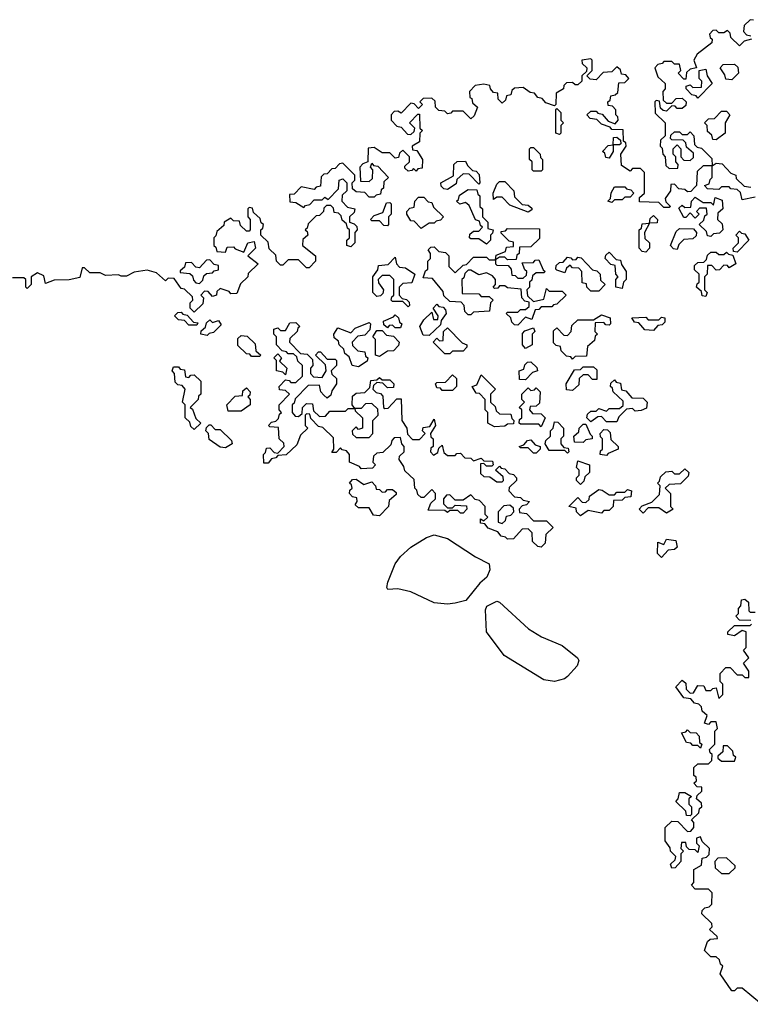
# Model space of a CAD drawing. Extents: x 2737311 to 2867920, y 875798 to 1012690.
# Tile 76 of 79: x 2808906 to 2811706, y 959428 to 963200. Entities that reach past the tile are written whole.
import ezdxf

# ---------------------------------------------------------------- set-up
doc = ezdxf.new("R2010")
doc.units = 0

msp = doc.modelspace()

# ---------------------------------------------------------------- linework, layer by layer
at = {"layer": '0CON20XD'}
for points in [[(2811718.3, 963198.3), (2811705, 963200), (2811681.7, 963178.3), (2811680, 963155), (2811691.7, 963141.7), (2811708.3, 963138.3)], [(2811710, 963125), (2811681.7, 963118.3), (2811665, 963100), (2811631.7, 963131.7), (2811628.3, 963148.3), (2811618.3, 963158.3), (2811605, 963150), (2811585, 963150), (2811575, 963160), (2811561.7, 963158.3), (2811550, 963145), (2811551.7, 963131.7), (2811560, 963125), (2811558.3, 963111.7), (2811501.7, 963068.3), (2811490, 963045), (2811500, 963015), (2811475, 963010), (2811461.7, 962998.3), (2811458.3, 962971.7), (2811451.7, 962971.7), (2811430, 962995), (2811440, 963005), (2811435, 963030), (2811415, 963030), (2811405, 963040), (2811375, 963040), (2811368.3, 963031.7), (2811351.7, 963028.3), (2811340, 963015), (2811351.7, 962981.7), (2811380, 962955), (2811380, 962935), (2811370, 962925), (2811371.7, 962891.7), (2811385, 962880), (2811405, 962880), (2811421.7, 962898.3), (2811445, 962900), (2811460, 962885), (2811458.3, 962871.7), (2811445, 962860), (2811425, 962860), (2811418.3, 962868.3), (2811405, 962870), (2811385, 962850), (2811371.7, 962851.7), (2811361.7, 962861.7), (2811358.3, 962888.3), (2811345, 962890), (2811340, 962885), (2811341.7, 962841.7), (2811380, 962805), (2811380, 962755), (2811361.7, 962738.3), (2811360, 962715), (2811368.3, 962708.3), (2811370, 962685), (2811380, 962675), (2811381.7, 962641.7), (2811395, 962630), (2811428.3, 962631.7), (2811430, 962645), (2811420, 962655), (2811420, 962675), (2811410, 962685), (2811410, 962705), (2811425, 962720), (2811440, 962705), (2811440, 962675), (2811451.7, 962661.7), (2811475, 962660), (2811488.3, 962671.7), (2811488.3, 962688.3), (2811461.7, 962711.7), (2811458.3, 962728.3), (2811448.3, 962738.3), (2811405, 962740), (2811400, 962745), (2811401.7, 962758.3), (2811415, 962770), (2811435, 962770), (2811445, 962760), (2811465, 962760), (2811475, 962770), (2811490, 962755), (2811491.7, 962721.7), (2811501.7, 962711.7), (2811518.3, 962708.3), (2811558.3, 962668.3), (2811560, 962640), (2811575, 962650), (2811598.3, 962648.3), (2811631.7, 962611.7), (2811650, 962605), (2811651.7, 962591.7), (2811681.7, 962561.7), (2811708.3, 962558.3)], [(2811725, 962520), (2811675, 962510), (2811668.3, 962538.3), (2811655, 962550), (2811631.7, 962551.7), (2811625, 962560), (2811595, 962560), (2811585, 962550), (2811541.7, 962551.7), (2811530, 962565), (2811548.3, 962571.7), (2811551.7, 962588.3), (2811560, 962595), (2811560, 962640), (2811525, 962640), (2811501.7, 962618.3), (2811500, 962565), (2811495, 962560), (2811478.3, 962541.7), (2811465, 962540), (2811455, 962550), (2811431.7, 962551.7), (2811415, 962570), (2811401.7, 962568.3), (2811400, 962545), (2811380, 962515), (2811381.7, 962501.7), (2811400, 962485), (2811395, 962480), (2811375, 962480), (2811355, 962500), (2811281.7, 962501.7), (2811281.7, 962518.3), (2811300, 962535), (2811300, 962615), (2811285, 962630), (2811255, 962630), (2811245, 962620), (2811211.7, 962641.7), (2811210, 962685), (2811230, 962715), (2811228.3, 962728.3), (2811220, 962735), (2811218.3, 962778.3), (2811175, 962780), (2811168.3, 962788.3), (2811135, 962800), (2811118.3, 962818.3), (2811091.7, 962821.7), (2811080, 962835), (2811095, 962850), (2811115, 962850), (2811121.7, 962841.7), (2811138.3, 962838.3), (2811161.7, 962811.7), (2811188.3, 962801.7), (2811200, 962815), (2811198.3, 962828.3), (2811190, 962835), (2811190, 962855), (2811178.3, 962868.3), (2811161.7, 962871.7), (2811160, 962885), (2811168.3, 962891.7), (2811171.7, 962908.3), (2811188.3, 962911.7), (2811198.3, 962921.7), (2811201.7, 962958.3), (2811225, 962960), (2811240, 962975), (2811228.3, 962988.3), (2811211.7, 962991.7), (2811208.3, 963008.3), (2811195, 963020), (2811175, 963000), (2811141.7, 962998.3), (2811115, 962970), (2811091.7, 962971.7), (2811080, 962985), (2811100, 963005), (2811100, 963045), (2811095, 963050), (2811060, 963045), (2811061.7, 963031.7), (2811080, 963015), (2811078.3, 963001.7), (2811060, 962985), (2811060, 962965), (2811045, 962950), (2811035, 962950), (2811025, 962960), (2811001.7, 962958.3), (2810991.7, 962948.3), (2810990, 962935), (2810961.7, 962918.3), (2810960, 962875), (2810955, 962870), (2810921.7, 962881.7), (2810908.3, 962898.3), (2810891.7, 962901.7), (2810878.3, 962918.3), (2810861.7, 962921.7), (2810835, 962940), (2810801.7, 962938.3), (2810791.7, 962928.3), (2810788.3, 962911.7), (2810771.7, 962908.3), (2810768.3, 962891.7), (2810755, 962880), (2810740, 962895), (2810738.3, 962918.3), (2810721.7, 962921.7), (2810710, 962935), (2810708.3, 962948.3), (2810685, 962952.5), (2810651.7, 962948.3), (2810630, 962925), (2810631.7, 962901.7), (2810638.3, 962898.3), (2810641.7, 962881.7), (2810660, 962865), (2810648.3, 962831.7), (2810635, 962820), (2810605, 962850), (2810565, 962850), (2810558.3, 962841.7), (2810545, 962840), (2810535, 962850), (2810511.7, 962851.7), (2810500, 962865), (2810498.3, 962888.3), (2810485, 962900), (2810451.7, 962898.3), (2810440, 962885), (2810450, 962875), (2810435, 962860), (2810418.3, 962878.3), (2810405, 962880), (2810368.3, 962841.7), (2810355, 962850), (2810341.7, 962848.3), (2810330, 962835), (2810330, 962815), (2810351.7, 962791.7), (2810368.3, 962788.3), (2810391.7, 962761.7), (2810405, 962760), (2810418.3, 962771.7), (2810420, 962785), (2810400, 962805), (2810431.7, 962838.3), (2810438.3, 962838.3), (2810440, 962785), (2810450, 962775), (2810440, 962765), (2810438.3, 962731.7), (2810410, 962715), (2810411.7, 962701.7), (2810428.3, 962698.3), (2810450, 962665), (2810448.3, 962631.7), (2810431.7, 962628.3), (2810425, 962620), (2810415, 962630), (2810408.3, 962621.7), (2810395, 962620), (2810381.7, 962631.7), (2810381.7, 962638.3), (2810400, 962655), (2810400, 962675), (2810375, 962700), (2810361.7, 962688.3), (2810358.3, 962671.7), (2810345, 962670), (2810325, 962690), (2810295, 962690), (2810265, 962710), (2810241.7, 962708.3), (2810240, 962655), (2810221.7, 962648.3), (2810210, 962635), (2810211.7, 962581.7), (2810245, 962580), (2810258.3, 962591.7), (2810260, 962625), (2810250, 962635), (2810255, 962650), (2810261.7, 962641.7), (2810278.3, 962638.3), (2810320, 962595), (2810301.7, 962578.3), (2810300, 962555), (2810291.7, 962548.3), (2810288.3, 962531.7), (2810271.7, 962528.3), (2810265, 962520), (2810245, 962520), (2810228.3, 962538.3), (2810195, 962540), (2810181.7, 962551.7), (2810180, 962575), (2810190, 962585), (2810190, 962605), (2810145, 962650), (2810131.7, 962648.3), (2810115, 962630), (2810101.7, 962628.3), (2810085, 962610), (2810071.7, 962608.3), (2810061.7, 962598.3), (2810058.3, 962561.7), (2810041.7, 962558.3), (2810035, 962550), (2809985, 962560), (2809958.3, 962531.7), (2809940, 962530), (2809941.7, 962501.7), (2809965, 962500), (2809995, 962480), (2810001.7, 962488.3), (2810018.3, 962491.7), (2810035, 962510), (2810065, 962510), (2810075, 962520), (2810088.3, 962511.7), (2810128.3, 962551.7), (2810130, 962585), (2810145, 962590), (2810160, 962575), (2810160, 962545), (2810141.7, 962528.3), (2810140, 962505), (2810161.7, 962481.7), (2810190, 962475), (2810188.3, 962461.7), (2810170, 962445), (2810170, 962425), (2810188.3, 962418.3), (2810198.3, 962408.3), (2810200, 962395), (2810190, 962385), (2810190, 962345), (2810175, 962330), (2810160, 962335), (2810160, 962355), (2810170, 962365), (2810170, 962395), (2810161.7, 962401.7), (2810158.3, 962418.3), (2810141.7, 962431.7), (2810138.3, 962448.3), (2810128.3, 962458.3), (2810111.7, 962461.7), (2810108.3, 962478.3), (2810098.3, 962488.3), (2810081.7, 962488.3), (2810071.7, 962478.3), (2810070, 962465), (2810055, 962450), (2810041.7, 962448.3), (2810011.7, 962418.3), (2810008.3, 962401.7), (2810000, 962395), (2810008.3, 962388.3), (2810010, 962375), (2809991.7, 962358.3), (2809990, 962335), (2810040, 962295), (2810040, 962275), (2810015, 962250), (2810005, 962250), (2809975, 962280), (2809935, 962280), (2809915, 962260), (2809905, 962260), (2809890, 962275), (2809888.3, 962298.3), (2809861.7, 962321.7), (2809858.3, 962348.3), (2809830, 962375), (2809830, 962395), (2809838.3, 962401.7), (2809840, 962415), (2809831.7, 962421.7), (2809828.3, 962438.3), (2809801.7, 962461.7), (2809798.3, 962478.3), (2809785, 962480), (2809780, 962475), (2809780, 962445), (2809790, 962435), (2809790, 962395), (2809785, 962390), (2809775, 962390), (2809751.7, 962411.7), (2809748.3, 962428.3), (2809725, 962430), (2809715, 962440)], [(2811635, 962970), (2811611.7, 962971.7), (2811608.3, 962988.3), (2811590, 963015), (2811601.7, 963028.3), (2811645, 963030), (2811658.3, 963018.3), (2811660, 962995), (2811635, 962970)], [(2811505, 962900), (2811498.3, 962908.3), (2811481.7, 962911.7), (2811460, 962935), (2811460, 962945), (2811475, 962950), (2811485, 962940), (2811518.3, 962941.7), (2811520, 962965), (2811510, 962975), (2811510, 963005), (2811535, 963010), (2811540, 962985), (2811560, 962955), (2811505, 962900)], [(2810975, 962760), (2810960, 962765), (2810960, 962855), (2810965, 962860), (2810980, 962845), (2810980, 962815), (2810990, 962805), (2810980, 962795), (2810980, 962765), (2810975, 962760)], [(2811575, 962740), (2811561.7, 962741.7), (2811558.3, 962758.3), (2811541.7, 962771.7), (2811540, 962795), (2811530, 962805), (2811545, 962820), (2811568.3, 962821.7), (2811595, 962850), (2811615, 962850), (2811627.5, 962835), (2811610, 962805), (2811610, 962765), (2811575, 962740)], [(2811165, 962670), (2811151.7, 962671.7), (2811148.3, 962688.3), (2811140, 962695), (2811161.7, 962718.3), (2811180, 962720), (2811181.7, 962748.3), (2811195, 962750), (2811208.3, 962738.3), (2811210, 962725), (2811205, 962720), (2811180, 962720), (2811180, 962695), (2811165, 962670)], [(2810905, 962620), (2810875, 962620), (2810870, 962625), (2810870, 962655), (2810860, 962665), (2810860, 962705), (2810865, 962710), (2810875, 962710), (2810900, 962685), (2810901.7, 962671.7), (2810910, 962665), (2810910, 962625), (2810905, 962620)], [(2810545, 962550), (2810531.7, 962551.7), (2810521.7, 962561.7), (2810520, 962575), (2810568.3, 962601.7), (2810570, 962645), (2810583, 962657), (2810615, 962657.5), (2810621.7, 962641.7), (2810641.7, 962621.7), (2810655, 962620), (2810667, 962607), (2810670, 962575), (2810665, 962570), (2810628.3, 962608.3), (2810605, 962610), (2810581.7, 962588.3), (2810578.3, 962571.7), (2810545, 962550)], [(2810855, 962462.5), (2810785, 962490), (2810755, 962520), (2810735, 962520), (2810721.7, 962511.7), (2810720, 962535), (2810735, 962570), (2810745, 962580), (2810765, 962580), (2810800, 962545), (2810801.7, 962521.7), (2810831.7, 962491.7), (2810855, 962490), (2810868.3, 962478.3), (2810868.3, 962471.7), (2810855, 962462.5)], [(2810695, 962340), (2810665, 962360), (2810635, 962360), (2810630, 962365), (2810631.7, 962378.3), (2810645, 962390), (2810665, 962390), (2810680, 962405), (2810671.7, 962411.7), (2810668.3, 962428.3), (2810653, 962433), (2810628.3, 962488.3), (2810615, 962500), (2810593, 962493), (2810580, 962505), (2810588.3, 962511.7), (2810591.7, 962528.3), (2810625, 962550), (2810658.3, 962548.3), (2810661.7, 962531.7), (2810670, 962525), (2810670, 962485), (2810680, 962475), (2810680, 962445), (2810700, 962425), (2810700, 962400), (2810720, 962395), (2810718.3, 962381.7), (2810710, 962375), (2810710, 962355), (2810695, 962340)], [(2811175, 962500), (2811160, 962505), (2811170, 962515), (2811173, 962537), (2811185, 962560), (2811225, 962560), (2811231.7, 962551.7), (2811248.3, 962548.3), (2811260, 962535), (2811245, 962520), (2811225, 962520), (2811215, 962510), (2811185, 962510), (2811175, 962500)], [(2810315, 962410), (2810301.7, 962411.7), (2810285, 962430), (2810255, 962430), (2810250, 962435), (2810265, 962450), (2810298.3, 962461.7), (2810311.7, 962498.3), (2810325, 962500), (2810330, 962495), (2810330, 962455), (2810320, 962445), (2810320, 962415), (2810315, 962410)], [(2810445, 962400), (2810418.3, 962428.3), (2810405, 962430), (2810390, 962455), (2810390, 962465), (2810401.7, 962478.3), (2810418.3, 962481.7), (2810420, 962505), (2810435, 962520), (2810455, 962520), (2810471.7, 962501.7), (2810485, 962500), (2810491.7, 962481.7), (2810530, 962445), (2810518.3, 962431.7), (2810501.7, 962428.3), (2810495, 962420), (2810475, 962420), (2810445, 962400)], [(2811555, 962370), (2811541.7, 962371.7), (2811538.3, 962388.3), (2811510, 962415), (2811528.3, 962431.7), (2811531.7, 962448.3), (2811540, 962455), (2811538.3, 962478.3), (2811511.7, 962478.3), (2811500, 962465), (2811510, 962455), (2811495, 962440), (2811475, 962460), (2811458.3, 962441.7), (2811451.7, 962441.7), (2811431.7, 962478.3), (2811445, 962490), (2811455, 962480), (2811478.3, 962481.7), (2811480, 962505), (2811495, 962520), (2811525, 962500), (2811555, 962500), (2811565, 962490), (2811571.7, 962518.3), (2811598.3, 962508.3), (2811600, 962475), (2811581.7, 962458.3), (2811580, 962435), (2811598.3, 962418.3), (2811600, 962395), (2811588.3, 962381.7), (2811565, 962380), (2811555, 962370)], [(2809715, 962440), (2809690, 962425), (2809688.3, 962411.7), (2809661.7, 962388.3), (2809658.3, 962371.7), (2809650, 962365), (2809650, 962335), (2809658.3, 962328.3), (2809661.7, 962311.7), (2809695, 962310), (2809701.7, 962328.3), (2809725, 962330), (2809731.7, 962321.7), (2809765, 962310), (2809780, 962345), (2809805, 962350), (2809810, 962325), (2809780, 962295), (2809820, 962265), (2809781.7, 962228.3), (2809780, 962215), (2809751.7, 962188.3), (2809738.3, 962151.7), (2809715, 962150), (2809708.3, 962158.3), (2809675, 962170), (2809661.7, 962158.3), (2809660, 962145), (2809645, 962140), (2809628.3, 962158.3), (2809615, 962160), (2809600, 962145), (2809610, 962135), (2809608.3, 962111.7), (2809575, 962080), (2809560, 962095), (2809560, 962115), (2809570, 962125), (2809568.3, 962138.3), (2809538.3, 962168.3), (2809525, 962170), (2809498.3, 962208.3), (2809475, 962210), (2809465, 962200), (2809430, 962230), (2809395, 962240), (2809345, 962232.5), (2809315, 962217.5), (2809295, 962217.5), (2809285, 962222.5), (2809235, 962220), (2809215, 962230), (2809175, 962230), (2809155, 962250), (2809145, 962250), (2809137, 962213), (2809095.9, 962204.1), (2809038.3, 962201.7), (2809005, 962190), (2808998.3, 962218.3), (2808975, 962230), (2808950, 962215), (2808950, 962185), (2808935, 962170), (2808930, 962175), (2808930, 962205), (2808921.7, 962211.7), (2808878.3, 962211.7)], [(2811305, 962310), (2811291.7, 962311.7), (2811280, 962325), (2811280, 962395), (2811288.3, 962401.7), (2811291.7, 962418.3), (2811320, 962420), (2811321.7, 962438.3), (2811335, 962450), (2811350, 962435), (2811348.3, 962421.7), (2811320, 962420), (2811300, 962385), (2811301.7, 962361.7), (2811320, 962345), (2811320, 962325), (2811305, 962310)], [(2810815, 962030), (2810801.7, 962031.7), (2810791.7, 962041.7), (2810788.3, 962058.3), (2810770, 962075), (2810775, 962080), (2810815, 962080), (2810825, 962090), (2810845, 962090), (2810858.3, 962101.7), (2810858.3, 962118.3), (2810841.7, 962121.7), (2810830, 962135), (2810828.3, 962168.3), (2810775, 962172.5), (2810765, 962180), (2810745, 962180), (2810738.3, 962171.7), (2810725, 962170), (2810720, 962175), (2810730, 962185), (2810730, 962205), (2810718.3, 962218.3), (2810695, 962230), (2810665, 962222.5), (2810635, 962240), (2810625, 962240), (2810611.7, 962228.3), (2810608.3, 962211.7), (2810600, 962205), (2810601.7, 962151.7), (2810665, 962150), (2810675, 962140), (2810705, 962140), (2810720, 962125), (2810710, 962115), (2810707, 962083), (2810645, 962080), (2810635, 962070), (2810625, 962070), (2810611.7, 962081.7), (2810610, 962105), (2810598.3, 962118.3), (2810555, 962120), (2810531.7, 962141.7), (2810528.3, 962158.3), (2810488.3, 962208.3), (2810451.7, 962211.7), (2810461.7, 962238.3), (2810470, 962245), (2810470, 962275), (2810480, 962285), (2810480, 962305), (2810471.7, 962318.3), (2810481.7, 962328.3), (2810495, 962330), (2810511.7, 962311.7), (2810538.3, 962308.3), (2810550, 962295), (2810550, 962255), (2810575, 962230), (2810605, 962260), (2810618.3, 962261.7), (2810645, 962290), (2810695, 962290), (2810705, 962280), (2810730, 962280), (2810731.7, 962298.3), (2810768.3, 962311.7), (2810771.7, 962328.3), (2810798.3, 962331.7), (2810798.3, 962348.3), (2810781.7, 962351.7), (2810751.7, 962381.7), (2810751.7, 962388.3), (2810768.3, 962391.7), (2810775, 962400), (2810898.3, 962398.3), (2810898.3, 962361.7), (2810865, 962330), (2810821.7, 962328.3), (2810820, 962305), (2810811.7, 962298.3), (2810808.3, 962281.7), (2810775, 962280), (2810765, 962290), (2810745, 962290), (2810730, 962280), (2810730, 962265), (2810735, 962260), (2810778.3, 962258.3), (2810790, 962245), (2810791.7, 962221.7), (2810805, 962220), (2810815, 962210), (2810835, 962210), (2810848.3, 962221.7), (2810850, 962235), (2810841.7, 962241.7), (2810831.7, 962268.3), (2810875, 962270), (2810881.7, 962278.3), (2810895, 962280), (2810911.7, 962241.7), (2810920, 962235), (2810915, 962230), (2810885, 962230), (2810871.7, 962218.3), (2810868.3, 962201.7), (2810860, 962195), (2810860, 962175), (2810850, 962165), (2810851.7, 962141.7), (2810875, 962120), (2810915, 962130), (2810925, 962170), (2810935, 962160), (2810985, 962160), (2811000, 962145), (2810965, 962110), (2810951.7, 962108.3), (2810945, 962100), (2810905, 962100), (2810895, 962090), (2810881.7, 962088.3), (2810868.3, 962051.7), (2810845, 962060), (2810815, 962030)], [(2811425, 962320), (2811411.7, 962321.7), (2811400, 962335), (2811421.7, 962388.3), (2811435, 962400), (2811488.3, 962398.3), (2811500, 962385), (2811498.3, 962371.7), (2811485, 962360), (2811451.7, 962358.3), (2811431.7, 962338.3), (2811425, 962320)], [(2811655, 962310), (2811641.7, 962311.7), (2811640, 962325), (2811660, 962345), (2811660, 962365), (2811650, 962375), (2811665, 962390), (2811671.7, 962381.7), (2811685, 962380), (2811700, 962355), (2811655, 962310)], [(2811215, 962170), (2811190, 962175), (2811190, 962205), (2811200, 962215), (2811190, 962225), (2811188.3, 962258.3), (2811171.7, 962261.7), (2811150, 962285), (2811151.7, 962298.3), (2811165, 962310), (2811191.7, 962281.7), (2811208.3, 962278.3), (2811211.7, 962261.7), (2811230, 962235), (2811230, 962205), (2811220, 962195), (2811215, 962170)], [(2811535, 962140), (2811521.7, 962141.7), (2811518.3, 962158.3), (2811500, 962175), (2811501.7, 962188.3), (2811510, 962195), (2811510, 962225), (2811491.7, 962241.7), (2811491.7, 962258.3), (2811505, 962270), (2811528.3, 962271.7), (2811538.3, 962281.7), (2811541.7, 962298.3), (2811555, 962310), (2811575, 962310), (2811585, 962300), (2811605, 962300), (2811615, 962310), (2811621.7, 962301.7), (2811638.3, 962298.3), (2811650, 962265), (2811625, 962250), (2811618.3, 962258.3), (2811605, 962260), (2811588.3, 962241.7), (2811575, 962240), (2811558.3, 962258.3), (2811541.7, 962258.3), (2811540, 962225), (2811530, 962215), (2811530, 962165), (2811540, 962155), (2811535, 962140)], [(2809595, 962190), (2809608.3, 962201.7), (2809611.7, 962218.3), (2809621.7, 962228.3), (2809645, 962230), (2809651.7, 962238.3), (2809668.3, 962241.7), (2809668.3, 962258.3), (2809651.7, 962261.7), (2809635, 962280), (2809621.7, 962278.3), (2809595, 962250), (2809581.7, 962251.7), (2809565, 962270), (2809541.7, 962268.3), (2809538.3, 962251.7), (2809521.7, 962238.3), (2809521.7, 962231.7), (2809558.3, 962228.3), (2809568.3, 962218.3), (2809571.7, 962201.7), (2809581.7, 962191.7), (2809595, 962190)], [(2810395, 962100), (2810375, 962120), (2810335, 962120), (2810330, 962125), (2810331.7, 962138.3), (2810340, 962145), (2810340, 962205), (2810325, 962220), (2810295, 962220), (2810280, 962205), (2810281.7, 962191.7), (2810300, 962165), (2810298.3, 962151.7), (2810288.3, 962141.7), (2810275, 962140), (2810260, 962155), (2810260, 962215), (2810278.3, 962241.7), (2810281.7, 962258.3), (2810318.3, 962261.7), (2810345, 962290), (2810350, 962265), (2810361.7, 962251.7), (2810385, 962250), (2810420, 962225), (2810408.3, 962191.7), (2810375, 962190), (2810360, 962175), (2810360, 962145), (2810371.7, 962131.7), (2810388.3, 962128.3), (2810398.3, 962118.3), (2810400, 962105), (2810395, 962100)], [(2811125, 962160), (2811095, 962160), (2811080, 962175), (2811078.3, 962188.3), (2811061.7, 962191.7), (2811060, 962235), (2811048.3, 962248.3), (2811025, 962250), (2811015, 962260), (2811001.7, 962248.3), (2810995, 962230), (2810965, 962240), (2810960, 962245), (2810961.7, 962258.3), (2810975, 962270), (2810988.3, 962271.7), (2811005, 962290), (2811018.3, 962288.3), (2811025, 962280), (2811038.3, 962281.7), (2811045, 962290), (2811058.3, 962288.3), (2811101.7, 962241.7), (2811118.3, 962238.3), (2811130, 962225), (2811131.7, 962201.7), (2811150, 962185), (2811125, 962160)], [(2809585, 962030), (2809555, 962030), (2809538.3, 962048.3), (2809515, 962050), (2809500, 962065), (2809511.7, 962078.3), (2809525, 962080), (2809531.7, 962071.7), (2809548.3, 962068.3), (2809571.7, 962041.7), (2809588.3, 962038.3), (2809585, 962030)], [(2810475, 961990), (2810451.7, 961991.7), (2810440, 962025), (2810455, 962050), (2810485, 962080), (2810491.7, 962051.7), (2810508.3, 962051.7), (2810510, 962065), (2810490, 962095), (2810505, 962110), (2810511.7, 962101.7), (2810528.3, 962098.3), (2810538.3, 962088.3), (2810540, 962075), (2810521.7, 962048.3), (2810518.3, 962031.7), (2810475, 961990)], [(2809625, 961990), (2809600, 961995), (2809601.7, 962008.3), (2809618.3, 962021.7), (2809621.7, 962038.3), (2809635, 962050), (2809645, 962040), (2809668.3, 962048.3), (2809678.3, 962031.7), (2809648.3, 962001.7), (2809631.7, 961998.3), (2809625, 961990)], [(2810905, 961180), (2810891.7, 961181.7), (2810871.7, 961201.7), (2810870, 961235), (2810855, 961250), (2810831.7, 961248.3), (2810798.3, 961211.7), (2810775, 961210), (2810768.3, 961218.3), (2810751.7, 961221.7), (2810738.3, 961238.3), (2810701.7, 961251.7), (2810688.3, 961268.3), (2810671.7, 961271.7), (2810671.7, 961288.3), (2810685, 961280), (2810700, 961295), (2810690, 961305), (2810690, 961335), (2810668.3, 961358.3), (2810651.7, 961361.7), (2810635, 961380), (2810605, 961360), (2810575, 961360), (2810555, 961380), (2810541.7, 961378.3), (2810530, 961365), (2810530, 961345), (2810545, 961330), (2810565, 961330), (2810575, 961340), (2810618.3, 961338.3), (2810620, 961325), (2810605, 961310), (2810595, 961310), (2810585, 961320), (2810555, 961320), (2810545, 961312.5), (2810535, 961320), (2810471.7, 961321.7), (2810481.7, 961348.3), (2810500, 961365), (2810500, 961385), (2810485, 961400), (2810455, 961370), (2810445, 961370), (2810431.7, 961381.7), (2810428.3, 961398.3), (2810420, 961405), (2810418.3, 961438.3), (2810381.7, 961471.7), (2810378.3, 961488.3), (2810360, 961515), (2810361.7, 961528.3), (2810380, 961545), (2810380, 961565), (2810370, 961575), (2810365, 961600), (2810341.7, 961598.3), (2810331.7, 961588.3), (2810328.3, 961571.7), (2810298.3, 961541.7), (2810275, 961540), (2810261.7, 961528.3), (2810260, 961505), (2810270, 961495), (2810258.3, 961481.7), (2810215, 961480), (2810208.3, 961488.3), (2810170, 961505), (2810170, 961535), (2810158.3, 961548.3), (2810141.7, 961551.7), (2810135, 961560), (2810118.3, 961541.7), (2810101.7, 961541.7), (2810110, 961555), (2810108.3, 961598.3), (2810068.3, 961638.3), (2810051.7, 961641.7), (2810021.7, 961671.7), (2810018.3, 961688.3), (2810005, 961690), (2810000, 961685), (2810000, 961645), (2810010, 961635), (2809981.7, 961608.3), (2809968.3, 961571.7), (2809927, 961533), (2809895, 961530), (2809888.3, 961521.7), (2809871.7, 961518.3), (2809858.3, 961501.7), (2809841.7, 961501.7), (2809840, 961535), (2809848.3, 961541.7), (2809851.7, 961558.3), (2809865, 961560), (2809881.7, 961541.7), (2809895, 961540), (2809920, 961565), (2809918.3, 961578.3), (2809900, 961595), (2809898.3, 961638.3), (2809865, 961640), (2809860, 961645), (2809871.7, 961658.3), (2809888.3, 961661.7), (2809898.3, 961671.7), (2809901.7, 961688.3), (2809910, 961695), (2809900, 961705), (2809900, 961725), (2809940, 961765), (2809925, 961780), (2809901.7, 961781.7), (2809900, 961795), (2809925, 961820), (2809938.3, 961818.3), (2809945, 961810), (2809965, 961810), (2809990, 961835), (2809990, 961875), (2809971.7, 961891.7), (2809968.3, 961908.3), (2809955, 961920), (2809935, 961920), (2809928.3, 961928.3), (2809911.7, 961931.7), (2809890, 961955), (2809890, 961985), (2809880, 961995), (2809880, 962015), (2809895, 962020), (2809905, 962010), (2809925, 962010), (2809941.7, 962038.3), (2809965, 962040), (2809980, 962025), (2809971.7, 962018.3), (2809970, 962005), (2809941.7, 961978.3), (2809940, 961965), (2809981.7, 961921.7), (2810008.3, 961918.3), (2810028.3, 961898.3), (2810030, 961875), (2810020, 961865), (2810020, 961845), (2810031.7, 961831.7), (2810065, 961830), (2810080, 961855), (2810078.3, 961878.3), (2810040, 961915), (2810051.7, 961928.3), (2810058.3, 961928.3), (2810085, 961900), (2810115, 961900), (2810120, 961895), (2810120, 961875), (2810100, 961855), (2810101.7, 961841.7), (2810120, 961825), (2810120, 961805), (2810101.7, 961778.3), (2810098.3, 961761.7), (2810085, 961750), (2810071.7, 961761.7), (2810060, 961775), (2810055, 961800), (2810011.7, 961798.3), (2809961.7, 961748.3), (2809958.3, 961731.7), (2809950, 961725), (2809950, 961695), (2809961.7, 961681.7), (2809975, 961680), (2809988.3, 961691.7), (2809990, 961715), (2810005, 961730), (2810028.3, 961728.3), (2810031.7, 961701.7), (2810055, 961680), (2810078.3, 961681.7), (2810095, 961700), (2810155, 961700), (2810165, 961710), (2810190, 961710), (2810180, 961725), (2810181.7, 961758.3), (2810195, 961770), (2810228.3, 961771.7), (2810248.3, 961791.7), (2810251.7, 961818.3), (2810275, 961820), (2810285, 961830), (2810295, 961820), (2810325, 961820), (2810340, 961805), (2810338.3, 961791.7), (2810315, 961790), (2810298.3, 961808.3), (2810275, 961810), (2810261.7, 961798.3), (2810260, 961785), (2810271.7, 961771.7), (2810288.3, 961768.3), (2810298.3, 961758.3), (2810300, 961715), (2810305, 961710), (2810318.3, 961711.7), (2810351.7, 961748.3), (2810368.3, 961748.3), (2810370, 961665), (2810390, 961635), (2810391.7, 961611.7), (2810411.7, 961591.7), (2810438.3, 961591.7), (2810460, 961615), (2810450, 961625), (2810451.7, 961638.3), (2810478.3, 961641.7), (2810495, 961670), (2810500, 961645), (2810480, 961615), (2810481.7, 961601.7), (2810490, 961595), (2810490, 961565), (2810481.7, 961558.3), (2810480, 961545), (2810491.7, 961531.7), (2810508.3, 961541.7), (2810511.7, 961558.3), (2810525, 961570), (2810531.7, 961541.7), (2810545, 961530), (2810575, 961530), (2810581.7, 961538.3), (2810595, 961540), (2810611.7, 961521.7), (2810635, 961520), (2810645, 961510), (2810675, 961520), (2810685, 961510), (2810718.3, 961508.3), (2810720, 961495), (2810715, 961490), (2810695, 961490), (2810685, 961500), (2810671.7, 961498.3), (2810671.7, 961461.7), (2810685, 961450), (2810708.3, 961448.3), (2810735, 961430), (2810755, 961430), (2810760, 961435), (2810758.3, 961448.3), (2810730, 961475), (2810745, 961490), (2810751.7, 961481.7), (2810765, 961480), (2810781.7, 961461.7), (2810798.3, 961458.3), (2810810, 961445), (2810810, 961435), (2810781.7, 961408.3), (2810780, 961395), (2810801.7, 961371.7), (2810825, 961370), (2810835, 961360), (2810860, 961355), (2810848.3, 961341.7), (2810831.7, 961338.3), (2810820, 961325), (2810821.7, 961311.7), (2810848.3, 961308.3), (2810875, 961280), (2810925, 961280), (2810950, 961255), (2810921.7, 961228.3), (2810920, 961195), (2810905, 961180)], [(2810205, 961870), (2810180, 961875), (2810168.3, 961908.3), (2810151.7, 961921.7), (2810148.3, 961938.3), (2810130, 961955), (2810128.3, 961968.3), (2810111.7, 961981.7), (2810110, 961995), (2810125, 962020), (2810175, 962000), (2810191.7, 962018.3), (2810245, 962040), (2810250, 962035), (2810248.3, 962011.7), (2810228.3, 961991.7), (2810201.7, 961988.3), (2810180, 961965), (2810181.7, 961951.7), (2810201.7, 961931.7), (2810228.3, 961928.3), (2810231.7, 961911.7), (2810240, 961905), (2810238.3, 961891.7), (2810205, 961870)], [(2810365, 962020), (2810345, 962020), (2810335, 962030), (2810321.7, 962028.3), (2810315, 962020), (2810301.7, 962031.7), (2810300, 962045), (2810338.3, 962061.7), (2810345, 962070), (2810358.3, 962058.3), (2810361.7, 962041.7), (2810370, 962035), (2810365, 962020)], [(2811025, 961900), (2811018.3, 961908.3), (2811001.7, 961911.7), (2810981.7, 961931.7), (2810978.3, 961948.3), (2810961.7, 961951.7), (2810951.7, 961961.7), (2810951.7, 962008.3), (2810965, 962020), (2810991.7, 961991.7), (2811005, 961990), (2811020, 962005), (2811021.7, 962028.3), (2811045, 962050), (2811105, 962050), (2811135, 962070), (2811168.3, 962058.3), (2811170, 962035), (2811165, 962030), (2811151.7, 962031.7), (2811145, 962040), (2811111.7, 962038.3), (2811110, 962005), (2811120, 961995), (2811111.7, 961988.3), (2811108.3, 961971.7), (2811081.7, 961948.3), (2811078.3, 961911.7), (2811035, 961910), (2811025, 961900)], [(2811335, 962010), (2811301.7, 962011.7), (2811278.3, 962038.3), (2811261.7, 962041.7), (2811251.7, 962058.3), (2811305, 962060), (2811315, 962050), (2811355, 962050), (2811365, 962060), (2811378.3, 962058.3), (2811378.3, 962041.7), (2811368.3, 962031.7), (2811351.7, 962028.3), (2811335, 962010)], [(2810285, 961910), (2810270, 961915), (2810270, 961975), (2810260, 961985), (2810275, 962010), (2810295, 962010), (2810311.7, 961991.7), (2810338.3, 961988.3), (2810360, 961965), (2810358.3, 961951.7), (2810338.3, 961931.7), (2810315, 961930), (2810285, 961910)], [(2810555, 961920), (2810535, 961920), (2810490, 961965), (2810505, 961980), (2810515, 961970), (2810528.3, 961971.7), (2810530, 962005), (2810545, 962020), (2810601.7, 961961.7), (2810620, 961955), (2810620, 961945), (2810605, 961930), (2810565, 961930), (2810555, 961920)], [(2810845, 961940), (2810832.5, 961955), (2810832.5, 961997.5), (2810841.7, 962008.3), (2810875, 962020), (2810880, 962005), (2810870, 961995), (2810870, 961955), (2810845, 961940)], [(2809825, 961910), (2809795, 961910), (2809788.3, 961918.3), (2809775, 961920), (2809741.7, 961951.7), (2809741.7, 961978.3), (2809755, 961990), (2809778.3, 961988.3), (2809808.3, 961958.3), (2809811.7, 961931.7), (2809830, 961915), (2809825, 961910)], [(2809925, 961840), (2809915, 961850), (2809890, 961855), (2809890, 961895), (2809880, 961905), (2809895, 961920), (2809910, 961905), (2809901.7, 961891.7), (2809930, 961865), (2809925, 961840)], [(2810845, 961820), (2810821.7, 961821.7), (2810820, 961855), (2810838.3, 961861.7), (2810841.7, 961878.3), (2810851.7, 961888.3), (2810865, 961890), (2810888.3, 961868.3), (2810890, 961855), (2810871.7, 961848.3), (2810845, 961820)], [(2809575, 961630), (2809561.7, 961641.7), (2809558.3, 961658.3), (2809540, 961675), (2809540, 961725), (2809530, 961735), (2809540, 961785), (2809528.3, 961798.3), (2809511.7, 961801.7), (2809501.7, 961811.7), (2809500, 961845), (2809490, 961855), (2809495, 961870), (2809515, 961870), (2809521.7, 961861.7), (2809538.3, 961858.3), (2809541.7, 961831.7), (2809555, 961830), (2809561.7, 961838.3), (2809575, 961840), (2809600, 961815), (2809600, 961765), (2809591.7, 961758.3), (2809590, 961745), (2809560, 961715), (2809568.3, 961708.3), (2809581.7, 961671.7), (2809600, 961655), (2809575, 961630)], [(2811025, 961780), (2811001.7, 961781.7), (2811000, 961805), (2811031.7, 961858.3), (2811055, 961860), (2811065, 961870), (2811105, 961870), (2811118.3, 961858.3), (2811118.3, 961821.7), (2811101.7, 961821.7), (2811085, 961840), (2811065, 961840), (2811050, 961825), (2811048.3, 961801.7), (2811025, 961780)], [(2810565, 961780), (2810525, 961780), (2810518.3, 961788.3), (2810505, 961790), (2810500, 961805), (2810505, 961810), (2810538.3, 961811.7), (2810565, 961840), (2810580, 961825), (2810580, 961795), (2810565, 961780)], [(2810725, 961640), (2810700, 961655), (2810700, 961695), (2810690, 961705), (2810690, 961745), (2810668.3, 961768.3), (2810655, 961770), (2810640, 961795), (2810658.3, 961801.7), (2810675, 961840), (2810730, 961785), (2810710, 961765), (2810710, 961735), (2810728.3, 961718.3), (2810731.7, 961701.7), (2810745, 961690), (2810788.3, 961688.3), (2810791.7, 961671.7), (2810800, 961665), (2810798.3, 961651.7), (2810775, 961650), (2810765, 961642.5), (2810725, 961640)], [(2811195, 961660), (2811155, 961660), (2811135, 961680), (2811121.7, 961678.3), (2811095, 961660), (2811080, 961675), (2811081.7, 961688.3), (2811095, 961700), (2811115, 961700), (2811125, 961710), (2811155, 961700), (2811165, 961710), (2811205, 961710), (2811218.3, 961721.7), (2811218.3, 961738.3), (2811180, 961775), (2811178.3, 961788.3), (2811170, 961795), (2811171.7, 961808.3), (2811185, 961820), (2811191.7, 961811.7), (2811208.3, 961808.3), (2811211.7, 961781.7), (2811228.3, 961778.3), (2811251.7, 961751.7), (2811295, 961750), (2811310, 961735), (2811308.3, 961711.7), (2811287, 961703), (2811265, 961700), (2811255, 961710), (2811231.7, 961708.3), (2811201.7, 961678.3), (2811195, 961660)], [(2809755, 961700), (2809705, 961700), (2809700, 961725), (2809731.7, 961758.3), (2809760, 961760), (2809761.7, 961778.3), (2809775, 961790), (2809790, 961775), (2809788.3, 961761.7), (2809780, 961755), (2809790, 961745), (2809790, 961725), (2809755, 961700)], [(2810905, 961640), (2810895, 961650), (2810825, 961650), (2810820, 961655), (2810821.7, 961668.3), (2810830, 961675), (2810830, 961705), (2810820, 961715), (2810840, 961735), (2810830, 961745), (2810830, 961765), (2810855, 961790), (2810865, 961780), (2810878.3, 961781.7), (2810885, 961790), (2810900, 961775), (2810898.3, 961731.7), (2810885, 961720), (2810861.7, 961718.3), (2810860, 961705), (2810871.7, 961691.7), (2810905, 961690), (2810920, 961675), (2810905, 961640)], [(2810245, 961600), (2810260, 961615), (2810260, 961665), (2810280, 961685), (2810278.3, 961708.3), (2810255, 961730), (2810231.7, 961728.3), (2810215, 961710), (2810190, 961710), (2810191.7, 961701.7), (2810220, 961675), (2810220, 961635), (2810205, 961630), (2810195, 961640), (2810180, 961625), (2810181.7, 961611.7), (2810195, 961600), (2810245, 961600)], [(2809695, 961560), (2809675, 961562.5), (2809631.7, 961591.7), (2809630, 961615), (2809620, 961625), (2809621.7, 961638.3), (2809631.7, 961648.3), (2809638.3, 961648.3), (2809655, 961630), (2809675, 961630), (2809718.3, 961588.3), (2809720, 961575), (2809695, 961560)], [(2811005, 961540), (2810995, 961550), (2810935, 961550), (2810920, 961575), (2810921.7, 961588.3), (2810940, 961605), (2810940, 961625), (2810950, 961635), (2810955, 961660), (2810968.3, 961658.3), (2810990, 961635), (2810990, 961605), (2810980, 961595), (2810980, 961575), (2810991.7, 961561.7), (2811008.3, 961558.3), (2811010, 961545), (2811005, 961540)], [(2811065, 961580), (2811031.7, 961581.7), (2811030, 961605), (2811048.3, 961621.7), (2811050, 961635), (2811065, 961650), (2811075, 961650), (2811091.7, 961611.7), (2811100, 961605), (2811100, 961595), (2811075, 961590), (2811065, 961580)], [(2811155, 961530), (2811130, 961535), (2811131.7, 961548.3), (2811140, 961555), (2811140, 961595), (2811131.7, 961601.7), (2811130, 961615), (2811145, 961630), (2811158.3, 961628.3), (2811168.3, 961618.3), (2811171.7, 961591.7), (2811200, 961565), (2811200, 961555), (2811161.7, 961538.3), (2811155, 961530)], [(2810885, 961540), (2810875, 961540), (2810855, 961560), (2810825, 961560), (2810820, 961565), (2810838.3, 961571.7), (2810851.7, 961588.3), (2810865, 961590), (2810881.7, 961571.7), (2810900, 961565), (2810900, 961555), (2810885, 961540)], [(2811055, 961420), (2811040, 961435), (2811040, 961445), (2811050, 961455), (2811050, 961475), (2811040, 961485), (2811045, 961510), (2811090, 961495), (2811090, 961465), (2811071.7, 961448.3), (2811068.3, 961431.7), (2811055, 961420)], [(2811385, 961310), (2811355, 961330), (2811315, 961330), (2811295, 961310), (2811280, 961325), (2811291.7, 961338.3), (2811328.3, 961351.7), (2811358.3, 961381.7), (2811360, 961415), (2811350, 961425), (2811358.3, 961431.7), (2811361.7, 961448.3), (2811381.7, 961468.3), (2811405, 961470), (2811415, 961460), (2811435, 961460), (2811455, 961480), (2811470, 961465), (2811468.3, 961451.7), (2811438.3, 961421.7), (2811395, 961420), (2811380, 961405), (2811400, 961385), (2811400, 961335), (2811410, 961325), (2811385, 961310)], [(2810285, 961300), (2810261.7, 961301.7), (2810245, 961330), (2810205, 961330), (2810191.7, 961341.7), (2810200, 961355), (2810198.3, 961368.3), (2810181.7, 961371.7), (2810170, 961385), (2810171.7, 961398.3), (2810180, 961405), (2810178.3, 961418.3), (2810170, 961425), (2810181.7, 961438.3), (2810195, 961440), (2810225, 961420), (2810255, 961430), (2810270, 961415), (2810271.7, 961401.7), (2810285, 961400), (2810295, 961390), (2810308.3, 961391.7), (2810315, 961400), (2810335, 961400), (2810348.3, 961388.3), (2810348.3, 961381.7), (2810321.7, 961358.3), (2810320, 961335), (2810285, 961300)], [(2811055, 961300), (2811040, 961315), (2811038.3, 961328.3), (2811010, 961335), (2811045, 961370), (2811061.7, 961351.7), (2811075, 961350), (2811088.3, 961361.7), (2811090, 961375), (2811125, 961400), (2811138.3, 961398.3), (2811165, 961380), (2811185, 961380), (2811195, 961390), (2811225, 961390), (2811235, 961400), (2811250, 961395), (2811248.3, 961371.7), (2811225, 961370), (2811215, 961360), (2811181.7, 961358.3), (2811180, 961335), (2811165, 961320), (2811145, 961320), (2811135, 961310), (2811085, 961320), (2811055, 961300)], [(2810755, 961270), (2810768.3, 961281.7), (2810771.7, 961298.3), (2810788.3, 961301.7), (2810800, 961315), (2810798.3, 961328.3), (2810785, 961340), (2810761.7, 961338.3), (2810740, 961315), (2810740, 961275), (2810755, 961270)], [(2810545, 960960.9), (2810495, 960965.6), (2810405, 961008.6), (2810355, 961020.4), (2810317.3, 961017.3), (2810312.9, 961025), (2810316.7, 961045), (2810344.7, 961115), (2810365, 961144.3), (2810405, 961179.6), (2810465, 961216.9), (2810495, 961226.7), (2810545, 961212.5), (2810652.3, 961142.3), (2810705, 961115.7), (2810707.4, 961092.6), (2810696, 961065), (2810668.9, 961041.1), (2810616, 960975), (2810575, 960964.6), (2810545, 960960.9)], [(2811365, 961140), (2811350, 961155), (2811351.7, 961198.3), (2811375, 961190), (2811385, 961210), (2811420, 961205), (2811425, 961180), (2811415, 961170), (2811391.7, 961168.3), (2811365, 961140)], [(2810955, 960664.7), (2810915, 960671.2), (2810762.1, 960765), (2810694.7, 960855), (2810691.2, 960938.8), (2810696.6, 960953.4), (2810735, 960972.9), (2810745, 960969.2), (2810856.2, 960866.2), (2810905.4, 960835.4), (2810985, 960802.9), (2811044, 960755), (2811048.6, 960745), (2811042.9, 960725), (2811005, 960684.2), (2810993.3, 960675), (2810955, 960664.7)], [(2811708.3, 960898.3), (2811665, 960900), (2811650, 960915), (2811660, 960925), (2811660, 960945), (2811670, 960955), (2811671.7, 960978.3), (2811685, 960980), (2811698.3, 960968.3), (2811700, 960935), (2811705, 960930), (2811725, 960930)], [(2811748.3, 959428.3), (2811675, 959490), (2811655, 959490), (2811645, 959480), (2811635, 959480), (2811590, 959545), (2811600, 959575), (2811591.7, 959581.7), (2811588.3, 959598.3), (2811575, 959610), (2811555, 959610), (2811530, 959635), (2811541.7, 959668.3), (2811551.7, 959678.3), (2811580, 959680), (2811578.3, 959688.3), (2811550, 959715), (2811560, 959725), (2811558.3, 959738.3), (2811520, 959775), (2811521.7, 959788.3), (2811531.7, 959798.3), (2811548.3, 959801.7), (2811558.3, 959811.7), (2811560, 959855), (2811545, 959870), (2811495, 959870), (2811480, 959885), (2811490, 959895), (2811490, 959945), (2811518.3, 959961.7), (2811521.7, 959988.3), (2811538.3, 959991.7), (2811548.3, 960001.7), (2811550, 960025), (2811521.7, 960051.7), (2811515, 960070), (2811500, 960065), (2811500, 960045), (2811510, 960035), (2811505, 960010), (2811495, 960020), (2811471.7, 960021.7), (2811461.7, 960031.7), (2811458.3, 960048.3), (2811441.7, 960048.3), (2811440, 960025), (2811450, 960015), (2811440, 960005), (2811440, 959975), (2811418.3, 959951.7), (2811405, 959950), (2811400, 959965), (2811418.3, 959981.7), (2811420, 959995), (2811400, 960015), (2811398.3, 960028.3), (2811380, 960055), (2811380, 960105), (2811405, 960130), (2811428.3, 960128.3), (2811465, 960090), (2811478.3, 960091.7), (2811490, 960105), (2811490, 960125), (2811480, 960135), (2811508.3, 960161.7), (2811511.7, 960178.3), (2811520, 960185), (2811518.3, 960198.3), (2811500, 960215), (2811501.7, 960228.3), (2811520, 960245), (2811520, 960260), (2811501.7, 960261.7), (2811490, 960275), (2811500, 960285), (2811498.3, 960298.3), (2811490, 960305), (2811490, 960335), (2811505, 960350), (2811545, 960350), (2811558.3, 960361.7), (2811560, 960385), (2811551.7, 960391.7), (2811550, 960405), (2811570, 960425), (2811570, 960475), (2811580, 960485), (2811575, 960510), (2811555, 960510), (2811545, 960500), (2811530, 960505), (2811540, 960535), (2811521.7, 960551.7), (2811518.3, 960568.3), (2811508.3, 960578.3), (2811491.7, 960581.7), (2811478.3, 960598.3), (2811451.7, 960601.7), (2811420, 960645), (2811445, 960670), (2811458.3, 960658.3), (2811460, 960635), (2811475, 960620), (2811488.3, 960621.7), (2811505, 960650), (2811528.3, 960648.3), (2811535, 960630), (2811555, 960630), (2811561.7, 960638.3), (2811575, 960640), (2811585, 960600), (2811600, 960615), (2811600, 960655), (2811590, 960665), (2811590, 960695), (2811611.7, 960718.3), (2811628.3, 960718.3), (2811655, 960690), (2811675, 960690), (2811685, 960680), (2811700, 960680), (2811700, 960705), (2811680, 960735), (2811700, 960755), (2811680, 960785), (2811690, 960795), (2811690, 960855), (2811675, 960860), (2811645, 960840), (2811620, 960845), (2811620, 960855), (2811645, 960880), (2811705, 960880), (2811710, 960885)], [(2811515, 960410), (2811505, 960420), (2811485, 960420), (2811478.3, 960428.3), (2811461.7, 960431.7), (2811441.7, 960468.3), (2811458.3, 960471.7), (2811465, 960480), (2811475, 960470), (2811498.3, 960468.3), (2811510, 960455), (2811511.7, 960431.7), (2811520, 960425), (2811515, 960410)], [(2811645, 960360), (2811650, 960375), (2811641.7, 960381.7), (2811638.3, 960398.3), (2811618.3, 960418.3), (2811601.7, 960418.3), (2811600, 960395), (2811581.7, 960378.3), (2811581.7, 960371.7), (2811595, 960360), (2811645, 960360)], [(2811475, 960150), (2811461.7, 960151.7), (2811458.3, 960168.3), (2811420, 960205), (2811430, 960215), (2811435, 960240), (2811455, 960240), (2811480, 960225), (2811470, 960215), (2811470, 960195), (2811480, 960185), (2811480, 960155), (2811475, 960150)], [(2811625, 959930), (2811648.3, 959951.7), (2811648.3, 959958.3), (2811615, 959990), (2811581.7, 959988.3), (2811570, 959975), (2811571.7, 959951.7), (2811595, 959930), (2811625, 959930)]]:
    msp.add_lwpolyline(points, dxfattribs=at)

doc.saveas('drawing.dxf')
